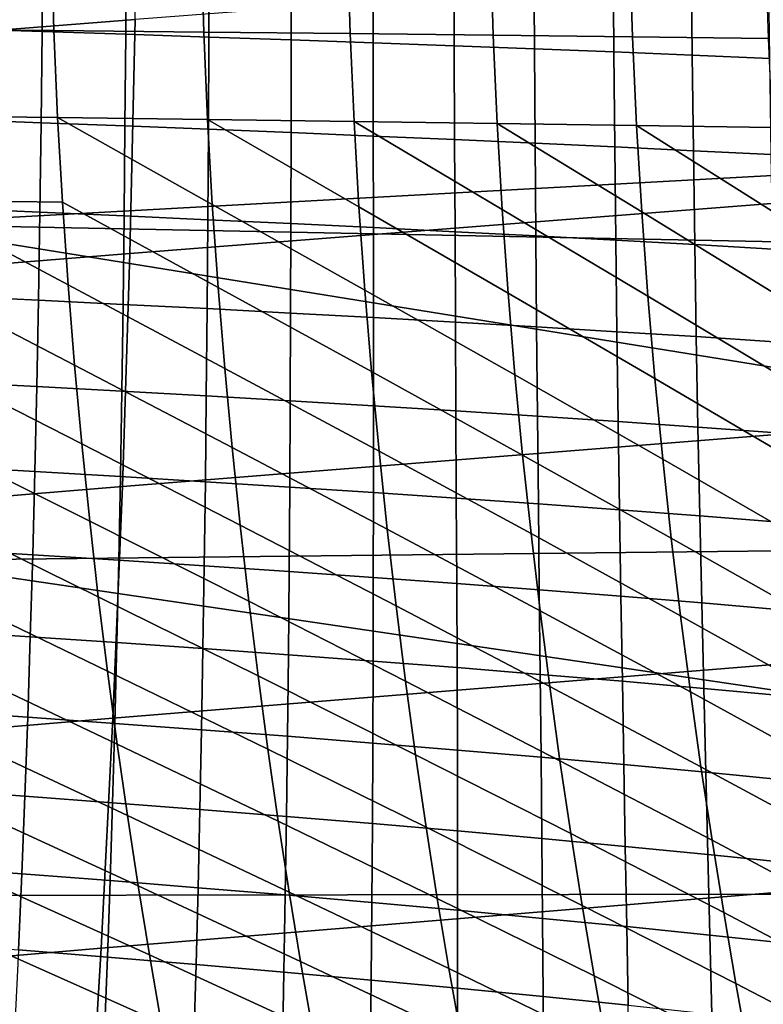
# Model space of a CAD drawing. Header units: metres. Extents: x -248 to 28, y -28 to 28.
# Tile 219 of 256: x -39.74 to -36.29, y -6.74 to -2.18. Entities that reach past the tile are written whole.
import ezdxf

# ---------------------------------------------------------------- set-up
doc = ezdxf.new("R2010")
doc.units = ezdxf.units.M
doc.layers.add('solid_10_061_053_XXX', color=7, linetype='CONTINUOUS')

msp = doc.modelspace()

# ---------------------------------------------------------------- linework, layer by layer
at = {"layer": 'solid_10_061_053_XXX'}
for points in [[(-39.186161, -1.088591, 169.161728), (-46.610912, -1.657829, 170.99054), (-46.630787, -2.76056, 170.910751), (-39.201012, -2.175815, 169.101913)], [(-40.357227, -3.12477, 161.858139), (-40.379467, -1.563349, 161.781281), (-32.178291, -1.976482, 159.412338), (-32.167973, -2.674245, 159.4478)], [(-31.773489, -1.610292, 167.283264), (-39.201012, -2.175815, 169.101913), (-39.225773, -3.259941, 169.002411), (-31.793186, -2.681252, 167.204071)], [(-39.589535, -1.811035, 61.020412), (-39.577652, -2.227113, 61.107254), (-40.286755, -2.220243, 62.023323), (-40.29855, -1.805786, 61.937477)], [(-39.632637, -2.231802, 108.40818), (-39.628849, -1.801601, 108.440887), (-40.017002, -1.79161, 108.484337), (-40.021988, -2.219484, 108.451721)], [(-39.245201, -2.244412, 108.378555), (-39.242569, -1.811821, 108.411369), (-39.628849, -1.801601, 108.440887), (-39.632637, -2.231802, 108.40818)], [(-38.895439, -1.816385, 60.085125), (-38.883354, -2.234149, 60.172878), (-39.577652, -2.227113, 61.107254), (-39.589535, -1.811035, 61.020412)], [(-38.860092, -2.257316, 108.362526), (-38.85857, -1.82227, 108.39547), (-39.242569, -1.811821, 108.411369), (-39.245201, -2.244412, 108.378555)], [(-38.216995, -1.821823, 59.131992), (-38.204597, -2.241338, 59.220551), (-38.883354, -2.234149, 60.172878), (-38.895439, -1.816385, 60.085125)], [(-38.47773, -2.270516, 108.359787), (-38.477276, -1.83295, 108.392876), (-38.85857, -1.82227, 108.39547), (-38.860092, -2.257316, 108.362526)], [(-37.554913, -1.827337, 58.161411), (-37.542088, -2.248667, 58.250664), (-38.204597, -2.241338, 59.220551), (-38.216995, -1.821823, 59.131992)], [(-38.098526, -2.284013, 108.370026), (-38.099094, -1.84386, 108.403297), (-38.477276, -1.83295, 108.392876), (-38.47773, -2.270516, 108.359787)], [(-37.722858, -2.29781, 108.392921), (-37.724407, -1.855004, 108.426414), (-38.099094, -1.84386, 108.403297), (-38.098526, -2.284013, 108.370026)], [(-37.350998, -2.311911, 108.428177), (-37.353489, -1.866384, 108.461937), (-37.724407, -1.855004, 108.426414), (-37.722858, -2.29781, 108.392921)], [(-36.909824, -1.832912, 57.173908), (-36.896477, -2.256117, 57.263741), (-37.542088, -2.248667, 58.250664), (-37.554913, -1.827337, 58.161411)], [(-36.983189, -2.326323, 108.475494), (-36.986599, -1.878005, 108.509544), (-37.353489, -1.866384, 108.461937), (-37.350998, -2.311911, 108.428177)], [(-36.28236, -1.838535, 56.170033), (-36.268387, -2.263673, 56.260326), (-36.896477, -2.256117, 57.263741), (-36.909824, -1.832912, 57.173908)], [(-36.619686, -2.341049, 108.534561), (-36.623997, -1.88987, 108.568954), (-36.986599, -1.878005, 108.509544), (-36.983189, -2.326323, 108.475494)], [(-36.260735, -2.356096, 108.60508), (-36.265938, -1.901983, 108.639854), (-36.623997, -1.88987, 108.568954), (-36.619686, -2.341049, 108.534561)], [(-39.201012, -2.175815, 169.101913), (-46.630787, -2.76056, 170.910751), (-46.660549, -3.859493, 170.791321), (-39.225773, -3.259941, 169.002411)], [(-39.577652, -2.227113, 61.107254), (-39.560543, -2.630725, 61.205833), (-40.269798, -2.62215, 62.120888), (-40.286755, -2.220243, 62.023323)], [(-39.63739, -2.654265, 108.368713), (-39.632637, -2.231802, 108.40818), (-40.021988, -2.219484, 108.451721), (-40.028164, -2.639698, 108.412376)], [(-39.248569, -2.669191, 108.338951), (-39.245201, -2.244412, 108.378555), (-39.632637, -2.231802, 108.40818), (-39.63739, -2.654265, 108.368713)], [(-38.883354, -2.234149, 60.172878), (-38.865986, -2.639547, 60.272381), (-39.560543, -2.630725, 61.205833), (-39.577652, -2.227113, 61.107254)], [(-38.204597, -2.241338, 59.220551), (-38.186855, -2.648602, 59.320877), (-38.865986, -2.639547, 60.272381), (-38.883354, -2.234149, 60.172878)], [(-38.862114, -2.684479, 108.322769), (-38.860092, -2.257316, 108.362526), (-39.245201, -2.244412, 108.378555), (-39.248569, -2.669191, 108.338951)], [(-38.478443, -2.700129, 108.319839), (-38.47773, -2.270516, 108.359787), (-38.860092, -2.257316, 108.362526), (-38.862114, -2.684479, 108.322769)], [(-38.097969, -2.716146, 108.329849), (-38.098526, -2.284013, 108.370026), (-38.47773, -2.270516, 108.359787), (-38.478443, -2.700129, 108.319839)], [(-37.542088, -2.248667, 58.250664), (-37.523861, -2.657873, 58.351711), (-38.186855, -2.648602, 59.320877), (-38.204597, -2.241338, 59.220551)], [(-36.896477, -2.256117, 57.263741), (-36.877663, -2.667343, 57.365391), (-37.523861, -2.657873, 58.351711), (-37.542088, -2.248667, 58.250664)], [(-36.268387, -2.263673, 56.260326), (-36.248886, -2.676994, 56.362461), (-36.877663, -2.667343, 57.365391), (-36.896477, -2.256117, 57.263741)], [(-37.721066, -2.732532, 108.352486), (-37.722858, -2.29781, 108.392921), (-38.098526, -2.284013, 108.370026), (-38.097969, -2.716146, 108.329849)], [(-37.348, -2.749294, 108.387436), (-37.350998, -2.311911, 108.428177), (-37.722858, -2.29781, 108.392921), (-37.721066, -2.732532, 108.352486)], [(-36.979004, -2.766439, 108.43441), (-36.983189, -2.326323, 108.475494), (-37.350998, -2.311911, 108.428177), (-37.348, -2.749294, 108.387436)], [(-36.614326, -2.783973, 108.493088), (-36.619686, -2.341049, 108.534561), (-36.983189, -2.326323, 108.475494), (-36.979004, -2.766439, 108.43441)], [(-36.254208, -2.801902, 108.563171), (-36.260735, -2.356096, 108.60508), (-36.619686, -2.341049, 108.534561), (-36.614326, -2.783973, 108.493088)], [(-39.560543, -2.630725, 61.205833), (-39.538654, -3.022975, 61.31522), (-40.248112, -3.012628, 62.229233), (-40.269798, -2.62215, 62.120888)], [(-39.643131, -3.069165, 108.322678), (-39.63739, -2.654265, 108.368713), (-40.028164, -2.639698, 108.412376), (-40.035538, -3.052429, 108.36647)], [(-38.817158, -3.417577, 60.502987), (-39.538654, -3.022975, 61.31522), (-39.560543, -2.630725, 61.205833), (-38.843777, -3.033662, 60.382721)], [(-38.865986, -2.639547, 60.272381), (-38.843777, -3.033662, 60.382721), (-39.560543, -2.630725, 61.205833)], [(-38.137096, -3.430617, 59.553261), (-38.843777, -3.033662, 60.382721), (-38.865986, -2.639547, 60.272381), (-38.164207, -3.044674, 59.432079)], [(-38.186855, -2.648602, 59.320877), (-38.164207, -3.044674, 59.432079), (-38.865986, -2.639547, 60.272381)], [(-40.357227, -3.12477, 161.858139), (-32.167973, -2.674245, 159.4478), (-32.156353, -3.2865, 159.487717)], [(-39.252705, -3.086327, 108.292747), (-39.248569, -2.669191, 108.338951), (-39.63739, -2.654265, 108.368713), (-39.643131, -3.069165, 108.322678)], [(-31.793186, -2.681252, 167.204071), (-39.225773, -3.259941, 169.002411), (-39.260353, -4.339477, 168.863541), (-31.822689, -3.74835, 167.085587)], [(-38.864681, -3.10392, 108.276367), (-38.862114, -2.684479, 108.322769), (-39.248569, -2.669191, 108.338951), (-39.252705, -3.086327, 108.292747)], [(-38.479469, -3.121947, 108.273209), (-38.478443, -2.700129, 108.319839), (-38.862114, -2.684479, 108.322769), (-38.864681, -3.10392, 108.276367)], [(-37.472946, -3.44407, 58.58567), (-38.164207, -3.044674, 59.432079), (-38.186855, -2.648602, 59.320877), (-37.500671, -3.055994, 58.463669)], [(-37.523861, -2.657873, 58.351711), (-37.500671, -3.055994, 58.463669), (-38.186855, -2.648602, 59.320877)], [(-36.825375, -3.457919, 57.600719), (-37.500671, -3.055994, 58.463669), (-37.523861, -2.657873, 58.351711), (-36.853817, -3.067605, 57.478001)], [(-36.877663, -2.667343, 57.365391), (-36.853817, -3.067605, 57.478001), (-37.523861, -2.657873, 58.351711)], [(-36.195023, -3.472143, 56.598938), (-36.853817, -3.067605, 57.478001), (-36.877663, -2.667343, 57.365391), (-36.224289, -3.079488, 56.475613)], [(-36.248886, -2.676994, 56.362461), (-36.224289, -3.079488, 56.475613), (-36.877663, -2.667343, 57.365391)], [(-38.097488, -3.140412, 108.282959), (-38.097969, -2.716146, 108.329849), (-38.478443, -2.700129, 108.319839), (-38.479469, -3.121947, 108.273209)], [(-37.719109, -3.159318, 108.305283), (-37.721066, -2.732532, 108.352486), (-38.097969, -2.716146, 108.329849), (-38.097488, -3.140412, 108.282959)], [(-37.344582, -3.178675, 108.33989), (-37.348, -2.749294, 108.387436), (-37.721066, -2.732532, 108.352486), (-37.719109, -3.159318, 108.305283)], [(-36.974148, -3.198489, 108.386459), (-36.979004, -2.766439, 108.43441), (-37.348, -2.749294, 108.387436), (-37.344582, -3.178675, 108.33989)], [(-36.608036, -3.21877, 108.444702), (-36.614326, -2.783973, 108.493088), (-36.979004, -2.766439, 108.43441), (-36.974148, -3.198489, 108.386459)], [(-36.246483, -3.239526, 108.514305), (-36.254208, -2.801902, 108.563171), (-36.614326, -2.783973, 108.493088), (-36.608036, -3.21877, 108.444702)], [(-39.482277, -3.777803, 61.562691), (-40.222141, -3.392801, 62.347408), (-40.248112, -3.012628, 62.229233), (-39.512421, -3.404967, 61.434483)], [(-39.538654, -3.022975, 61.31522), (-39.512421, -3.404967, 61.434483), (-40.248112, -3.012628, 62.229233)], [(-39.649872, -3.476671, 108.270248), (-39.643131, -3.069165, 108.322678), (-40.035538, -3.052429, 108.36647), (-40.044117, -3.457854, 108.314209)], [(-38.786575, -3.792375, 60.632267), (-39.512421, -3.404967, 61.434483), (-39.538654, -3.022975, 61.31522), (-38.817158, -3.417577, 60.502987)], [(-38.105953, -3.807492, 59.683529), (-38.817158, -3.417577, 60.502987), (-38.843777, -3.033662, 60.382721), (-38.137096, -3.430617, 59.553261)], [(-37.441132, -3.823139, 58.716835), (-38.137096, -3.430617, 59.553261), (-38.164207, -3.044674, 59.432079), (-37.472946, -3.44407, 58.58567)], [(-36.79277, -3.839299, 57.732689), (-37.472946, -3.44407, 58.58567), (-37.500671, -3.055994, 58.463669), (-36.825375, -3.457919, 57.600719)], [(-39.257637, -3.495987, 108.24012), (-39.252705, -3.086327, 108.292747), (-39.643131, -3.069165, 108.322678), (-39.649872, -3.476671, 108.270248)], [(-38.867828, -3.515804, 108.223511), (-38.864681, -3.10392, 108.276367), (-39.252705, -3.086327, 108.292747), (-39.257637, -3.495987, 108.24012)], [(-36.161526, -3.855951, 56.731609), (-36.825375, -3.457919, 57.600719), (-36.853817, -3.067605, 57.478001), (-36.195023, -3.472143, 56.598938)], [(-40.357227, -3.12477, 161.858139), (-32.156353, -3.2865, 159.487717), (-32.127583, -4.452244, 159.586533)], [(-40.320351, -4.682448, 161.986069), (-40.357227, -3.12477, 161.858139), (-32.127583, -4.452244, 159.586533), (-32.123501, -4.5936, 159.600555)], [(-38.480862, -3.536128, 108.220085), (-38.479469, -3.121947, 108.273209), (-38.864681, -3.10392, 108.276367), (-38.867828, -3.515804, 108.223511)], [(-38.097149, -3.556963, 108.229523), (-38.097488, -3.140412, 108.282959), (-38.479469, -3.121947, 108.273209), (-38.480862, -3.536128, 108.220085)], [(-37.71706, -3.578315, 108.251495), (-37.719109, -3.159318, 108.305283), (-38.097488, -3.140412, 108.282959), (-38.097149, -3.556963, 108.229523)], [(-37.340843, -3.600194, 108.285706), (-37.344582, -3.178675, 108.33989), (-37.719109, -3.159318, 108.305283), (-37.71706, -3.578315, 108.251495)], [(-36.968723, -3.62261, 108.331841), (-36.974148, -3.198489, 108.386459), (-37.344582, -3.178675, 108.33989), (-37.340843, -3.600194, 108.285706)], [(-36.600929, -3.645571, 108.389587), (-36.608036, -3.21877, 108.444702), (-36.974148, -3.198489, 108.386459), (-36.968723, -3.62261, 108.331841)], [(-36.23769, -3.66909, 108.458656), (-36.246483, -3.239526, 108.514305), (-36.608036, -3.21877, 108.444702), (-36.600929, -3.645571, 108.389587)], [(-39.225773, -3.259941, 169.002411), (-46.660549, -3.859493, 170.791321), (-46.700127, -4.953135, 170.632538), (-39.260353, -4.339477, 168.863541)], [(-39.448666, -4.142587, 61.698917), (-40.192322, -3.763791, 62.474476), (-40.222141, -3.392801, 62.347408), (-39.482277, -3.777803, 61.562691)], [(-38.752468, -4.159139, 60.769646), (-39.482277, -3.777803, 61.562691), (-39.512421, -3.404967, 61.434483), (-38.786575, -3.792375, 60.632267)], [(-38.071224, -4.176361, 59.821983), (-38.786575, -3.792375, 60.632267), (-38.817158, -3.417577, 60.502987), (-38.105953, -3.807492, 59.683529)], [(-39.657631, -3.876958, 108.211609), (-39.649872, -3.476671, 108.270248), (-40.044117, -3.457854, 108.314209), (-40.053902, -3.856147, 108.255768)], [(-37.405659, -4.194241, 58.856289), (-38.105953, -3.807492, 59.683529), (-38.137096, -3.430617, 59.553261), (-37.441132, -3.823139, 58.716835)], [(-36.756439, -4.21276, 57.873051), (-37.441132, -3.823139, 58.716835), (-37.472946, -3.44407, 58.58567), (-36.79277, -3.839299, 57.732689)], [(-36.124222, -4.231901, 56.872787), (-36.79277, -3.839299, 57.732689), (-36.825375, -3.457919, 57.600719), (-36.161526, -3.855951, 56.731609)], [(-39.263393, -3.898337, 108.181259), (-39.257637, -3.495987, 108.24012), (-39.649872, -3.476671, 108.270248), (-39.657631, -3.876958, 108.211609)], [(-38.871601, -3.920293, 108.164383), (-38.867828, -3.515804, 108.223511), (-39.257637, -3.495987, 108.24012), (-39.263393, -3.898337, 108.181259)], [(-38.48267, -3.942829, 108.160652), (-38.480862, -3.536128, 108.220085), (-38.867828, -3.515804, 108.223511), (-38.871601, -3.920293, 108.164383)], [(-38.097015, -3.965953, 108.169731), (-38.097149, -3.556963, 108.229523), (-38.480862, -3.536128, 108.220085), (-38.48267, -3.942829, 108.160652)], [(-37.715, -3.989671, 108.191307), (-37.71706, -3.578315, 108.251495), (-38.097149, -3.556963, 108.229523), (-38.097015, -3.965953, 108.169731)], [(-37.336864, -4.013995, 108.225067), (-37.340843, -3.600194, 108.285706), (-37.71706, -3.578315, 108.251495), (-37.715, -3.989671, 108.191307)], [(-36.962833, -4.038936, 108.270706), (-36.968723, -3.62261, 108.331841), (-37.340843, -3.600194, 108.285706), (-37.336864, -4.013995, 108.225067)], [(-36.593124, -4.064507, 108.327919), (-36.600929, -3.645571, 108.389587), (-36.968723, -3.62261, 108.331841), (-36.962833, -4.038936, 108.270706)], [(-36.227955, -4.090719, 108.3964), (-36.23769, -3.66909, 108.458656), (-36.600929, -3.645571, 108.389587), (-36.593124, -4.064507, 108.327919)], [(-39.411957, -4.500215, 61.842426), (-40.159088, -4.12672, 62.609486), (-40.192322, -3.763791, 62.474476), (-39.448666, -4.142587, 61.698917)], [(-38.715199, -4.518749, 60.914398), (-39.448666, -4.142587, 61.698917), (-39.482277, -3.777803, 61.562691), (-38.752468, -4.159139, 60.769646)], [(-31.822689, -3.74835, 167.085587), (-39.260353, -4.339477, 168.863541), (-39.304668, -5.412934, 168.685608), (-31.86191, -4.810097, 166.928162)], [(-38.033272, -4.538089, 59.967922), (-38.752468, -4.159139, 60.769646), (-38.786575, -3.792375, 60.632267), (-38.071224, -4.176361, 59.821983)], [(-37.366898, -4.558222, 59.003338), (-38.071224, -4.176361, 59.821983), (-38.105953, -3.807492, 59.683529), (-37.405659, -4.194241, 58.856289)], [(-36.716751, -4.579132, 58.021133), (-37.405659, -4.194241, 58.856289), (-37.441132, -3.823139, 58.716835), (-36.756439, -4.21276, 57.873051)], [(-39.666424, -4.270189, 108.14695), (-39.657631, -3.876958, 108.211609), (-40.053902, -3.856147, 108.255768), (-40.064896, -4.24748, 108.19133)], [(-39.269997, -4.293541, 108.116333), (-39.263393, -3.898337, 108.181259), (-39.657631, -3.876958, 108.211609), (-39.666424, -4.270189, 108.14695)], [(-36.083485, -4.600803, 57.021816), (-36.756439, -4.21276, 57.873051), (-36.79277, -3.839299, 57.732689), (-36.124222, -4.231901, 56.872787)], [(-38.876034, -4.317544, 108.099152), (-38.871601, -3.920293, 108.164383), (-39.263393, -3.898337, 108.181259), (-39.269997, -4.293541, 108.116333)], [(-38.484947, -4.342203, 108.09507), (-38.48267, -3.942829, 108.160652), (-38.871601, -3.920293, 108.164383), (-38.876034, -4.317544, 108.099152)], [(-38.097149, -4.367528, 108.10376), (-38.097015, -3.965953, 108.169731), (-38.48267, -3.942829, 108.160652), (-38.484947, -4.342203, 108.09507)], [(-37.713001, -4.393528, 108.124886), (-37.715, -3.989671, 108.191307), (-38.097015, -3.965953, 108.169731), (-38.097149, -4.367528, 108.10376)], [(-37.332745, -4.420213, 108.15815), (-37.336864, -4.013995, 108.225067), (-37.715, -3.989671, 108.191307), (-37.713001, -4.393528, 108.124886)], [(-36.956585, -4.4476, 108.203247), (-36.962833, -4.038936, 108.270706), (-37.336864, -4.013995, 108.225067), (-37.332745, -4.420213, 108.15815)], [(-36.584736, -4.475702, 108.259865), (-36.593124, -4.064507, 108.327919), (-36.962833, -4.038936, 108.270706), (-36.956585, -4.4476, 108.203247)], [(-36.217411, -4.504533, 108.327705), (-36.227955, -4.090719, 108.3964), (-36.593124, -4.064507, 108.327919), (-36.584736, -4.475702, 108.259865)], [(-39.37233, -4.851009, 61.993004), (-40.122814, -4.482498, 62.75169), (-40.159088, -4.12672, 62.609486), (-39.411957, -4.500215, 61.842426)], [(-38.674957, -4.871529, 61.06633), (-39.411957, -4.500215, 61.842426), (-39.448666, -4.142587, 61.698917), (-38.715199, -4.518749, 60.914398)], [(-37.992287, -4.892996, 60.121151), (-38.715199, -4.518749, 60.914398), (-38.752468, -4.159139, 60.769646), (-38.033272, -4.538089, 59.967922)], [(-37.325039, -4.915402, 59.157803), (-38.033272, -4.538089, 59.967922), (-38.071224, -4.176361, 59.821983), (-37.366898, -4.558222, 59.003338)], [(-36.673885, -4.938732, 58.176758), (-37.366898, -4.558222, 59.003338), (-37.405659, -4.194241, 58.856289), (-36.716751, -4.579132, 58.021133)], [(-36.039497, -4.96297, 57.178528), (-36.716751, -4.579132, 58.021133), (-36.756439, -4.21276, 57.873051), (-36.083485, -4.600803, 57.021816)], [(-39.676277, -4.656483, 108.076385), (-39.666424, -4.270189, 108.14695), (-40.064896, -4.24748, 108.19133), (-40.077122, -4.631969, 108.12101)], [(-39.277493, -4.681713, 108.045471), (-39.269997, -4.293541, 108.116333), (-39.666424, -4.270189, 108.14695), (-39.676277, -4.656483, 108.076385)], [(-38.88118, -4.70767, 108.027954), (-38.876034, -4.317544, 108.099152), (-39.269997, -4.293541, 108.116333), (-39.277493, -4.681713, 108.045471)], [(-38.487755, -4.734362, 108.023483), (-38.484947, -4.342203, 108.09507), (-38.876034, -4.317544, 108.099152), (-38.88118, -4.70767, 108.027954)], [(-39.260353, -4.339477, 168.863541), (-46.700127, -4.953135, 170.632538), (-46.749447, -6.04002, 170.434647), (-39.304668, -5.412934, 168.685608)], [(-38.097626, -4.761799, 108.031731), (-38.097149, -4.367528, 108.10376), (-38.484947, -4.342203, 108.09507), (-38.487755, -4.734362, 108.023483)], [(-37.711151, -4.789992, 108.052368), (-37.713001, -4.393528, 108.124886), (-38.097149, -4.367528, 108.10376), (-38.097626, -4.761799, 108.031731)], [(-37.328568, -4.818954, 108.085083), (-37.332745, -4.420213, 108.15815), (-37.713001, -4.393528, 108.124886), (-37.711151, -4.789992, 108.052368)], [(-36.950073, -4.848704, 108.129585), (-36.956585, -4.4476, 108.203247), (-37.332745, -4.420213, 108.15815), (-37.328568, -4.818954, 108.085083)], [(-36.575878, -4.879255, 108.185562), (-36.584736, -4.475702, 108.259865), (-36.956585, -4.4476, 108.203247), (-36.950073, -4.848704, 108.129585)], [(-39.329933, -5.195194, 62.150536), (-40.083675, -4.831447, 62.900867), (-40.122814, -4.482498, 62.75169), (-39.37233, -4.851009, 61.993004)], [(-38.631889, -5.217703, 61.225327), (-39.37233, -4.851009, 61.993004), (-39.411957, -4.500215, 61.842426), (-38.674957, -4.871529, 61.06633)], [(-36.206184, -4.910625, 108.252701), (-36.217411, -4.504533, 108.327705), (-36.584736, -4.475702, 108.259865), (-36.575878, -4.879255, 108.185562)], [(-37.948414, -5.241311, 60.281563), (-38.674957, -4.871529, 61.06633), (-38.715199, -4.518749, 60.914398), (-37.992287, -4.892996, 60.121151)], [(-37.280231, -5.266009, 59.319576), (-37.992287, -4.892996, 60.121151), (-38.033272, -4.538089, 59.967922), (-37.325039, -4.915402, 59.157803)], [(-36.62801, -5.291787, 58.339836), (-37.325039, -4.915402, 59.157803), (-37.366898, -4.558222, 59.003338), (-36.673885, -4.938732, 58.176758)], [(-40.320351, -4.682448, 161.986069), (-32.123501, -4.5936, 159.600555), (-32.079769, -5.896607, 159.750778)], [(-35.992416, -5.318631, 57.342846), (-36.673885, -4.938732, 58.176758), (-36.716751, -4.579132, 58.021133), (-36.039497, -4.96297, 57.178528)], [(-39.687222, -5.035929, 108.000023), (-39.676277, -4.656483, 108.076385), (-40.077122, -4.631969, 108.12101), (-40.090599, -5.009707, 108.04493)], [(-40.269119, -6.234761, 162.164902), (-40.320351, -4.682448, 161.986069), (-32.079769, -5.896607, 159.750778), (-32.067085, -6.223006, 159.794357)], [(-39.285915, -5.062943, 107.968788), (-39.277493, -4.681713, 108.045471), (-39.676277, -4.656483, 108.076385), (-39.687222, -5.035929, 108.000023)], [(-38.887089, -5.090762, 107.95089), (-38.88118, -4.70767, 108.027954), (-39.277493, -4.681713, 108.045471), (-39.285915, -5.062943, 107.968788)], [(-38.49115, -5.119395, 107.945984), (-38.487755, -4.734362, 108.023483), (-38.88118, -4.70767, 108.027954), (-38.887089, -5.090762, 107.95089)], [(-38.098507, -5.148854, 107.953751), (-38.097626, -4.761799, 108.031731), (-38.487755, -4.734362, 108.023483), (-38.49115, -5.119395, 107.945984)], [(-37.709526, -5.179152, 107.973854), (-37.711151, -4.789992, 108.052368), (-38.097626, -4.761799, 108.031731), (-38.098507, -5.148854, 107.953751)], [(-37.324425, -5.210304, 108.005981), (-37.328568, -4.818954, 108.085083), (-37.711151, -4.789992, 108.052368), (-37.709526, -5.179152, 107.973854)], [(-39.284916, -5.532993, 62.314903), (-40.041813, -5.173788, 63.056896), (-40.083675, -4.831447, 62.900867), (-39.329933, -5.195194, 62.150536)], [(-31.86191, -4.810097, 166.928162), (-39.304668, -5.412934, 168.685608), (-39.358635, -6.478871, 168.468826), (-31.910767, -5.865025, 166.73204)], [(-36.943405, -5.242331, 108.049828), (-36.950073, -4.848704, 108.129585), (-37.328568, -4.818954, 108.085083), (-37.324425, -5.210304, 108.005981)], [(-38.586151, -5.5575, 61.391277), (-39.329933, -5.195194, 62.150536), (-39.37233, -4.851009, 61.993004), (-38.631889, -5.217703, 61.225327)], [(-37.901817, -5.583261, 60.449059), (-38.631889, -5.217703, 61.225327), (-38.674957, -4.871529, 61.06633), (-37.948414, -5.241311, 60.281563)], [(-36.566662, -5.275249, 108.10511), (-36.575878, -4.879255, 108.185562), (-36.950073, -4.848704, 108.129585), (-36.943405, -5.242331, 108.049828)], [(-36.194397, -5.309077, 108.171501), (-36.206184, -4.910625, 108.252701), (-36.575878, -4.879255, 108.185562), (-36.566662, -5.275249, 108.10511)], [(-37.232632, -5.610273, 59.488571), (-37.948414, -5.241311, 60.281563), (-37.992287, -4.892996, 60.121151), (-37.280231, -5.266009, 59.319576)], [(-36.579273, -5.638528, 58.510281), (-37.280231, -5.266009, 59.319576), (-37.325039, -4.915402, 59.157803), (-36.62801, -5.291787, 58.339836)], [(-35.942406, -5.668014, 57.514679), (-36.62801, -5.291787, 58.339836), (-36.673885, -4.938732, 58.176758), (-35.992416, -5.318631, 57.342846)], [(-39.699295, -5.408618, 107.917961), (-39.687222, -5.035929, 108.000023), (-40.090599, -5.009707, 108.04493), (-40.10535, -5.380784, 107.963173)], [(-39.295311, -5.437323, 107.886375), (-39.285915, -5.062943, 107.968788), (-39.687222, -5.035929, 108.000023), (-39.699295, -5.408618, 107.917961)], [(-38.893806, -5.46691, 107.868065), (-38.887089, -5.090762, 107.95089), (-39.285915, -5.062943, 107.968788), (-39.295311, -5.437323, 107.886375)], [(-38.49519, -5.497392, 107.862694), (-38.49115, -5.119395, 107.945984), (-38.887089, -5.090762, 107.95089), (-38.893806, -5.46691, 107.868065)], [(-38.099873, -5.528782, 107.869934), (-38.098507, -5.148854, 107.953751), (-38.49115, -5.119395, 107.945984), (-38.49519, -5.497392, 107.862694)], [(-37.70821, -5.561094, 107.88945), (-37.709526, -5.179152, 107.973854), (-38.098507, -5.148854, 107.953751), (-38.099873, -5.528782, 107.869934)], [(-39.237423, -5.864631, 62.485989), (-39.997379, -5.509743, 63.219654), (-40.041813, -5.173788, 63.056896), (-39.284916, -5.532993, 62.314903)], [(-38.537888, -5.891144, 61.564064), (-39.284916, -5.532993, 62.314903), (-39.329933, -5.195194, 62.150536), (-38.586151, -5.5575, 61.391277)], [(-37.320415, -5.594348, 107.920937), (-37.324425, -5.210304, 108.005981), (-37.709526, -5.179152, 107.973854), (-37.70821, -5.561094, 107.88945)], [(-37.852642, -5.919075, 60.623528), (-38.586151, -5.5575, 61.391277), (-38.631889, -5.217703, 61.225327), (-37.901817, -5.583261, 60.449059)], [(-37.1824, -5.948422, 59.664684), (-37.901817, -5.583261, 60.449059), (-37.948414, -5.241311, 60.281563), (-37.232632, -5.610273, 59.488571)], [(-36.936684, -5.628565, 107.964096), (-36.943405, -5.242331, 108.049828), (-37.324425, -5.210304, 108.005981), (-37.320415, -5.594348, 107.920937)], [(-36.557205, -5.663764, 108.018623), (-36.566662, -5.275249, 108.10511), (-36.943405, -5.242331, 108.049828), (-36.936684, -5.628565, 107.964096)], [(-36.527836, -5.979182, 58.688), (-37.232632, -5.610273, 59.488571), (-37.280231, -5.266009, 59.319576), (-36.579273, -5.638528, 58.510281)], [(-35.889622, -6.011346, 57.693954), (-36.579273, -5.638528, 58.510281), (-36.62801, -5.291787, 58.339836), (-35.942406, -5.668014, 57.514679)], [(-36.182178, -5.699966, 108.084213), (-36.194397, -5.309077, 108.171501), (-36.566662, -5.275249, 108.10511), (-36.557205, -5.663764, 108.018623)], [(-39.712524, -5.774642, 107.830322), (-39.699295, -5.408618, 107.917961), (-40.10535, -5.380784, 107.963173), (-40.121403, -5.74529, 107.875854)], [(-39.304668, -5.412934, 168.685608), (-46.749447, -6.04002, 170.434647), (-46.808441, -7.118705, 170.197845), (-39.358635, -6.478871, 168.468826)], [(-39.305717, -5.804942, 107.79834), (-39.295311, -5.437323, 107.886375), (-39.699295, -5.408618, 107.917961), (-39.712524, -5.774642, 107.830322)], [(-38.901386, -5.836204, 107.779587), (-38.893806, -5.46691, 107.868065), (-39.295311, -5.437323, 107.886375), (-39.305717, -5.804942, 107.79834)], [(-38.499943, -5.868442, 107.773712), (-38.49519, -5.497392, 107.862694), (-38.893806, -5.46691, 107.868065), (-38.901386, -5.836204, 107.779587)], [(-39.187603, -6.190333, 62.66367), (-39.950516, -5.839535, 63.389011), (-39.997379, -5.509743, 63.219654), (-39.237423, -5.864631, 62.485989)], [(-38.101788, -5.901671, 107.780388), (-38.099873, -5.528782, 107.869934), (-38.49519, -5.497392, 107.862694), (-38.499943, -5.868442, 107.773712)], [(-38.487255, -6.218863, 61.743584), (-39.237423, -5.864631, 62.485989), (-39.284916, -5.532993, 62.314903), (-38.537888, -5.891144, 61.564064)], [(-37.801041, -6.24898, 60.804867), (-38.537888, -5.891144, 61.564064), (-38.586151, -5.5575, 61.391277), (-37.852642, -5.919075, 60.623528)], [(-37.707279, -5.935907, 107.799271), (-37.70821, -5.561094, 107.88945), (-38.099873, -5.528782, 107.869934), (-38.101788, -5.901671, 107.780388)], [(-37.316624, -5.971173, 107.83007), (-37.320415, -5.594348, 107.920937), (-37.70821, -5.561094, 107.88945), (-37.707279, -5.935907, 107.799271)], [(-37.129684, -6.280685, 59.84782), (-37.852642, -5.919075, 60.623528), (-37.901817, -5.583261, 60.449059), (-37.1824, -5.948422, 59.664684)], [(-36.930012, -6.007492, 107.872482), (-36.936684, -5.628565, 107.964096), (-37.320415, -5.594348, 107.920937), (-37.316624, -5.971173, 107.83007)], [(-36.473854, -6.313979, 58.872898), (-37.1824, -5.948422, 59.664684), (-37.232632, -5.610273, 59.488571), (-36.527836, -5.979182, 58.688)], [(-36.547623, -6.044885, 107.926208), (-36.557205, -5.663764, 108.018623), (-36.936684, -5.628565, 107.964096), (-36.930012, -6.007492, 107.872482)], [(-35.834217, -6.348856, 57.880581), (-36.527836, -5.979182, 58.688), (-36.579273, -5.638528, 58.510281), (-35.889622, -6.011346, 57.693954)], [(-36.169651, -6.083375, 107.990944), (-36.182178, -5.699966, 108.084213), (-36.557205, -5.663764, 108.018623), (-36.547623, -6.044885, 107.926208)], [(-39.72694, -6.134091, 107.737183), (-39.712524, -5.774642, 107.830322), (-40.121403, -5.74529, 107.875854), (-40.138775, -6.103315, 107.783066)], [(-39.317173, -6.165892, 107.704796), (-39.305717, -5.804942, 107.79834), (-39.712524, -5.774642, 107.830322), (-39.72694, -6.134091, 107.737183)], [(-39.135609, -6.510322, 62.847832), (-39.901363, -6.163383, 63.564842), (-39.950516, -5.839535, 63.389011), (-39.187603, -6.190333, 62.66367)], [(-38.909882, -6.198734, 107.685562), (-38.901386, -5.836204, 107.779587), (-39.305717, -5.804942, 107.79834), (-39.317173, -6.165892, 107.704796)], [(-38.505466, -6.232634, 107.679146), (-38.499943, -5.868442, 107.773712), (-38.901386, -5.836204, 107.779587), (-38.909882, -6.198734, 107.685562)], [(-31.910767, -5.865025, 166.73204), (-39.358635, -6.478871, 168.468826), (-39.422192, -7.535856, 168.213409), (-31.969189, -6.911704, 166.497452)], [(-38.434399, -6.540884, 61.929722), (-39.187603, -6.190333, 62.66367), (-39.237423, -5.864631, 62.485989), (-38.487255, -6.218863, 61.743584)], [(-38.104328, -6.26761, 107.685211), (-38.101788, -5.901671, 107.780388), (-38.499943, -5.868442, 107.773712), (-38.505466, -6.232634, 107.679146)], [(-37.747173, -6.573204, 60.992973), (-38.487255, -6.218863, 61.743584), (-38.537888, -5.891144, 61.564064), (-37.801041, -6.24898, 60.804867)], [(-37.706821, -6.303678, 107.703423), (-37.707279, -5.935907, 107.799271), (-38.101788, -5.901671, 107.780388), (-38.104328, -6.26761, 107.685211)], [(-37.074642, -6.607291, 60.037884), (-37.801041, -6.24898, 60.804867), (-37.852642, -5.919075, 60.623528), (-37.129684, -6.280685, 59.84782)], [(-37.313148, -6.340865, 107.73349), (-37.316624, -5.971173, 107.83007), (-37.707279, -5.935907, 107.799271), (-37.706821, -6.303678, 107.703423)], [(-36.923489, -6.379194, 107.775108), (-36.930012, -6.007492, 107.872482), (-37.316624, -5.971173, 107.83007), (-37.313148, -6.340865, 107.73349)], [(-36.41748, -6.643147, 59.064896), (-37.129684, -6.280685, 59.84782), (-37.1824, -5.948422, 59.664684), (-36.473854, -6.313979, 58.872898)], [(-36.538025, -6.418692, 107.82798), (-36.547623, -6.044885, 107.926208), (-36.930012, -6.007492, 107.872482), (-36.923489, -6.379194, 107.775108)], [(-35.776356, -6.680773, 58.074482), (-36.473854, -6.313979, 58.872898), (-36.527836, -5.979182, 58.688), (-35.834217, -6.348856, 57.880581)], [(-36.156937, -6.459383, 107.891808), (-36.169651, -6.083375, 107.990944), (-36.547623, -6.044885, 107.926208), (-36.538025, -6.418692, 107.82798)], [(-39.74258, -6.487055, 107.638664), (-39.72694, -6.134091, 107.737183), (-40.138775, -6.103315, 107.783066), (-40.15749, -6.454952, 107.684921)], [(-39.329727, -6.520262, 107.605835), (-39.317173, -6.165892, 107.704796), (-39.72694, -6.134091, 107.737183), (-39.74258, -6.487055, 107.638664)], [(-39.081581, -6.824823, 63.038353), (-39.850075, -6.48151, 63.747028), (-39.901363, -6.163383, 63.564842), (-39.135609, -6.510322, 62.847832)], [(-38.919342, -6.55459, 107.58609), (-38.909882, -6.198734, 107.685562), (-39.317173, -6.165892, 107.704796), (-39.329727, -6.520262, 107.605835)], [(-38.379471, -6.857431, 62.122364), (-39.135609, -6.510322, 62.847832), (-39.187603, -6.190333, 62.66367), (-38.434399, -6.540884, 61.929722)], [(-38.511818, -6.590059, 107.579094), (-38.505466, -6.232634, 107.679146), (-38.909882, -6.198734, 107.685562), (-38.919342, -6.55459, 107.58609)], [(-40.203876, -7.779997, 162.394531), (-40.269119, -6.234761, 162.164902), (-32.067085, -6.223006, 159.794357), (-32.025204, -7.194364, 159.938248)], [(-38.107559, -6.626687, 107.584511), (-38.104328, -6.26761, 107.685211), (-38.505466, -6.232634, 107.679146), (-38.511818, -6.590059, 107.579094)], [(-37.691185, -6.891975, 61.18774), (-38.434399, -6.540884, 61.929722), (-38.487255, -6.218863, 61.743584), (-37.747173, -6.573204, 60.992973)], [(-37.017429, -6.928468, 60.234772), (-37.747173, -6.573204, 60.992973), (-37.801041, -6.24898, 60.804867), (-37.074642, -6.607291, 60.037884)], [(-37.706909, -6.664495, 107.602013), (-37.706821, -6.303678, 107.703423), (-38.104328, -6.26761, 107.685211), (-38.107559, -6.626687, 107.584511)], [(-36.358875, -6.966916, 59.263893), (-37.074642, -6.607291, 60.037884), (-37.129684, -6.280685, 59.84782), (-36.41748, -6.643147, 59.064896)], [(-37.310074, -6.703509, 107.631302), (-37.313148, -6.340865, 107.73349), (-37.706821, -6.303678, 107.703423), (-37.706909, -6.664495, 107.602013)], [(-36.917221, -6.743758, 107.672073), (-36.923489, -6.379194, 107.775108), (-37.313148, -6.340865, 107.73349), (-37.310074, -6.703509, 107.631302)], [(-35.716194, -7.007324, 58.275574), (-36.41748, -6.643147, 59.064896), (-36.473854, -6.313979, 58.872898), (-35.776356, -6.680773, 58.074482)], [(-36.528526, -6.785268, 107.724045), (-36.538025, -6.418692, 107.82798), (-36.923489, -6.379194, 107.775108), (-36.917221, -6.743758, 107.672073)], [(-36.144169, -6.828068, 107.786911), (-36.156937, -6.459383, 107.891808), (-36.538025, -6.418692, 107.82798), (-36.528526, -6.785268, 107.724045)], [(-39.358635, -6.478871, 168.468826), (-46.808441, -7.118705, 170.197845), (-46.877033, -8.187751, 169.922363), (-39.422192, -7.535856, 168.213409)], [(-39.025669, -7.134061, 63.235119), (-39.796791, -6.794138, 63.93544), (-39.850075, -6.48151, 63.747028), (-39.081581, -6.824823, 63.038353)], [(-39.343418, -6.868143, 107.501564), (-39.329727, -6.520262, 107.605835), (-39.74258, -6.487055, 107.638664), (-39.759468, -6.833626, 107.534866)], [(-38.929813, -6.903862, 107.481277), (-38.919342, -6.55459, 107.58609), (-39.329727, -6.520262, 107.605835), (-39.343418, -6.868143, 107.501564)], [(-38.322624, -7.168733, 62.321404), (-39.081581, -6.824823, 63.038353), (-39.135609, -6.510322, 62.847832), (-38.379471, -6.857431, 62.122364)], [(-38.519062, -6.940804, 107.473671), (-38.511818, -6.590059, 107.579094), (-38.919342, -6.55459, 107.58609), (-38.929813, -6.903862, 107.481277)], [(-37.633232, -7.205521, 61.389065), (-38.379471, -6.857431, 62.122364), (-38.434399, -6.540884, 61.929722), (-37.691185, -6.891975, 61.18774)], [(-38.111553, -6.978991, 107.478401), (-38.107559, -6.626687, 107.584511), (-38.511818, -6.590059, 107.579094), (-38.519062, -6.940804, 107.473671)], [(-36.958199, -7.244444, 60.438389), (-37.691185, -6.891975, 61.18774), (-37.747173, -6.573204, 60.992973), (-37.017429, -6.928468, 60.234772)], [(-36.298195, -7.285513, 59.469807), (-37.017429, -6.928468, 60.234772), (-37.074642, -6.607291, 60.037884), (-36.358875, -6.966916, 59.263893)], [(-37.707634, -7.018443, 107.495148), (-37.706909, -6.664495, 107.602013), (-38.107559, -6.626687, 107.584511), (-38.111553, -6.978991, 107.478401)], [(-35.653889, -7.328737, 58.483772), (-36.358875, -6.966916, 59.263893), (-36.41748, -6.643147, 59.064896), (-35.716194, -7.007324, 58.275574)], [(-37.307495, -7.059192, 107.523613), (-37.310074, -6.703509, 107.631302), (-37.706909, -6.664495, 107.602013), (-37.707634, -7.018443, 107.495148)], [(-36.911308, -7.101266, 107.563492), (-36.917221, -6.743758, 107.672073), (-37.310074, -6.703509, 107.631302), (-37.307495, -7.059192, 107.523613)]]:
    msp.add_3dface(points, dxfattribs=at)

doc.saveas('drawing.dxf')
